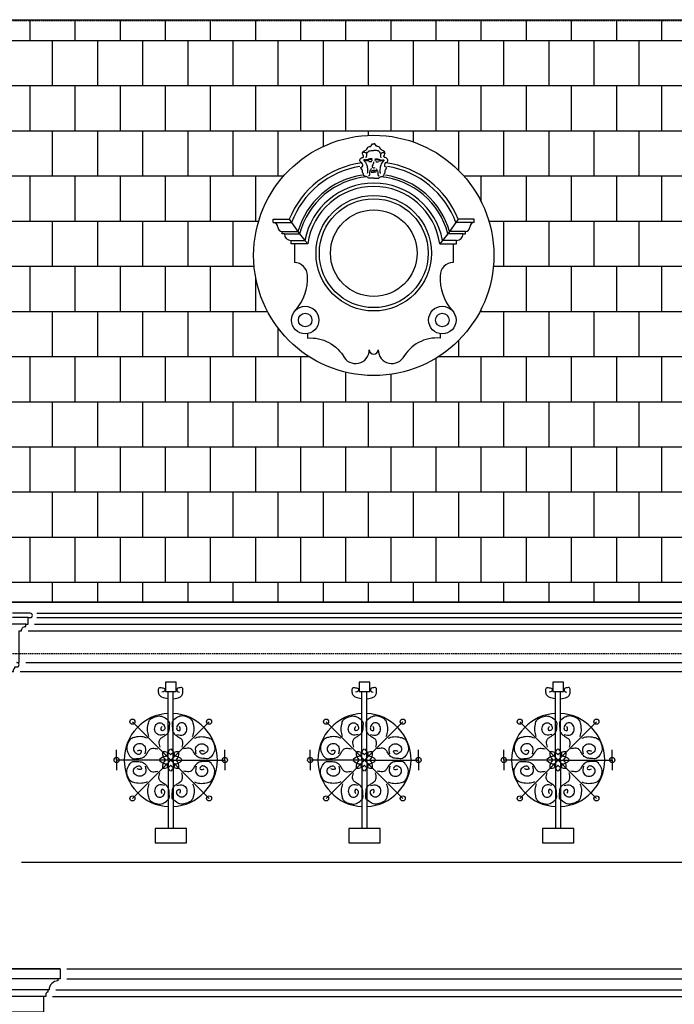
# Model space of a CAD drawing. Extents: x 0 to 286551, y -50 to 581131.
# Tile 125 of 207: x 163056 to 166004, y 561610 to 566041. Entities that reach past the tile are written whole.
import ezdxf

# ---------------------------------------------------------------- set-up
doc = ezdxf.new("R2010")
doc.units = 0
doc.header["$MEASUREMENT"] = 0
doc.linetypes.add('HIDDEN', pattern=[9.525, 6.35, -3.175])
for name, color, linetype in [('0.09', 7, 'CONTINUOUS'), ('0.13', 5, 'CONTINUOUS'), ('0.18', 1, 'CONTINUOUS'), ('0.25', 2, 'CONTINUOUS')]:
    doc.layers.add(name, color=color, linetype=linetype)
doc.layers.add('HULPLIJNEN', color=252, linetype='CONTINUOUS', plot=False)
doc.layers.add('OMTREKLIJN', color=122, linetype='CONTINUOUS', plot=False)

msp = doc.modelspace()

# ---------------------------------------------------------------- hatches: boundary and pattern name
at = {"layer": '0.09'}
h = msp.add_hatch(dxfattribs=at)
h.set_pattern_fill('AR-B88', color=256, style=0)
h.set_pattern_definition([(0, (153958.88, 622843.67), (0, 203.2), []), (90, (153958.88, 622843.67), (-101.6, 203.2), [203.2, -203.2])])
h.paths.add_polyline_path([(160063.6, 566041.2), (168993.6, 566041.2), (168993.6, 563420.2), (162951.9, 563420.2), (162943.6, 563503.7)])
edge = h.paths.add_edge_path(flags=16)
edge.add_arc((164650.6, 564980.4), 540.8, 0, 360)
edge = h.paths.add_edge_path(flags=16)
edge.add_arc((167478.6, 564980.4), 540.8, 0, 360)

# ---------------------------------------------------------------- linework, layer by layer
for points in [[(164639, 565355.3), (164650.6, 565355.3)], [(164662.2, 565355.3), (164650.6, 565355.3)], [(164650.6, 565327.4), (164628.1, 565327.4)], [(164650.6, 565327.4), (164673.2, 565327.4)], [(164270, 565142.9), (164280.3, 565127.9), (164309.3, 565087.9), (164316.9, 565077.9), (164340.9, 565047.9), (164353.7, 565032.9)], [(165031.2, 565142.9), (165020.9, 565127.9), (164992, 565087.9), (164984.3, 565077.9), (164960.3, 565047.9), (164947.6, 565032.9)], [(164198.1, 565127.9), (164280.3, 565127.9)], [(164238.1, 565087.9), (164309.3, 565087.9)], [(165063.1, 565087.9), (164992, 565087.9)], [(165103.1, 565127.9), (165020.9, 565127.9)], [(164248.1, 565077.9), (164316.9, 565077.9)], [(164278.1, 565047.9), (164340.9, 565047.9)], [(165023.1, 565047.9), (164960.3, 565047.9)], [(165053.1, 565077.9), (164984.3, 565077.9)], [(163725.4, 562709.6), (163725.4, 563017.6)], [(163747.6, 562709.6), (163747.6, 563017.6)], [(164597.5, 562709.6), (164597.5, 563017.6)], [(164619.7, 562709.6), (164619.7, 563017.6)], [(165469.6, 562709.6), (165469.6, 563017.6)], [(165491.8, 562709.6), (165491.8, 563017.6)], [(163736.5, 562709.6), (163563.9, 562882.1)], [(163736.5, 562709.6), (163909.1, 562882.1)], [(164608.6, 562709.6), (164436, 562882.1)], [(164608.6, 562709.6), (164781.1, 562882.1)], [(165480.7, 562709.6), (165308.1, 562882.1)], [(165480.7, 562709.6), (165653.2, 562882.1)], [(163492.5, 562709.6), (163492.5, 562755.7)], [(163980.5, 562709.6), (163980.5, 562755.7)], [(164364.5, 562709.6), (164364.5, 562755.7)], [(164852.6, 562709.6), (164852.6, 562755.7)], [(165236.6, 562709.6), (165236.6, 562755.7)], [(165724.7, 562709.6), (165724.7, 562755.7)], [(163736.5, 562709.6), (163492.5, 562709.6)], [(163492.5, 562709.6), (163492.5, 562663.4)], [(163736.5, 562709.6), (163563.9, 562537)], [(163725.4, 562709.6), (163725.4, 562401.6)], [(163736.5, 562709.6), (163980.5, 562709.6)], [(163736.5, 562709.6), (163909.1, 562537)], [(163747.6, 562709.6), (163747.6, 562401.6)], [(163980.5, 562709.6), (163980.5, 562663.4)], [(164608.6, 562709.6), (164364.5, 562709.6)], [(164364.5, 562709.6), (164364.5, 562663.4)], [(164608.6, 562709.6), (164436, 562537)], [(164597.5, 562709.6), (164597.5, 562401.6)], [(164608.6, 562709.6), (164852.6, 562709.6)], [(164608.6, 562709.6), (164781.1, 562537)], [(164619.7, 562709.6), (164619.7, 562401.6)], [(164852.6, 562709.6), (164852.6, 562663.4)], [(165480.7, 562709.6), (165236.6, 562709.6)], [(165236.6, 562709.6), (165236.6, 562663.4)], [(165480.7, 562709.6), (165308.1, 562537)], [(165469.6, 562709.6), (165469.6, 562401.6)], [(165480.7, 562709.6), (165724.7, 562709.6)], [(165480.7, 562709.6), (165653.2, 562537)], [(165491.8, 562709.6), (165491.8, 562401.6)], [(165724.7, 562709.6), (165724.7, 562663.4)]]:
    msp.add_lwpolyline(points, dxfattribs=at)
for points in [[(163760.2, 563059.5), (163712.7, 563059.5), (163712.7, 563017.6), (163760.2, 563017.6)], [(164632.3, 563059.5), (164584.8, 563059.5), (164584.8, 563017.6), (164632.3, 563017.6)], [(165504.4, 563059.5), (165456.9, 563059.5), (165456.9, 563017.6), (165504.4, 563017.6)], [(163807.4, 562401.6), (163665.6, 562401.6), (163665.6, 562337.5), (163807.4, 562337.5)], [(164679.5, 562401.6), (164537.7, 562401.6), (164537.7, 562337.5), (164679.5, 562337.5)], [(165551.6, 562401.6), (165409.8, 562401.6), (165409.8, 562337.5), (165551.6, 562337.5)]]:
    msp.add_lwpolyline(points, close=True, dxfattribs=at)
for centre, radius in [((164650.6, 564990.4), 195), ((164341.9, 564689.6), 30.6), ((164959.4, 564689.6), 30.6), ((163563.9, 562882.1), 11.5), ((163909.1, 562882.1), 11.5), ((164436, 562882.1), 11.5), ((164781.1, 562882.1), 11.5), ((165308.1, 562882.1), 11.5), ((165653.2, 562882.1), 11.5), ((163492.5, 562709.6), 11.5), ((163980.5, 562709.6), 11.5), ((164364.5, 562709.6), 11.5), ((164852.6, 562709.6), 11.5), ((165236.6, 562709.6), 11.5), ((165724.7, 562709.6), 11.5), ((163563.9, 562537), 11.5), ((163909.1, 562537), 11.5), ((164436, 562537), 11.5), ((164781.1, 562537), 11.5), ((165308.1, 562537), 11.5), ((165653.2, 562537), 11.5)]:
    msp.add_circle(centre, radius, dxfattribs=at)
for centre, radius, start, end in [((164650.6, 564990.4), 395, 99.0192, 159.6288), ((164650.6, 564990.4), 395, 20.3712, 80.9808), ((164650.6, 564990.4), 355, 98.5404, 164.059), ((164650.6, 564990.4), 345, 95.151, 165.308), ((164650.6, 564990.4), 345, 14.692, 84.849), ((164650.6, 564990.4), 355, 15.941, 81.4596), ((164650.6, 564990.4), 315, 90, 169.4823), ((164650.6, 564990.4), 315, 10.5177, 90), ((163736.5, 562709.6), 210, 92.5765, 267.4235), ((163736.5, 562709.6), 210, 272.5765, 87.4235), ((164608.6, 562709.6), 210, 92.5765, 267.4235), ((164608.6, 562709.6), 210, 272.5765, 87.4235), ((165480.7, 562709.6), 210, 92.5765, 267.4235), ((165480.7, 562709.6), 210, 272.5765, 87.4235), ((163744.2, 562740.5), 44.8, 175.3538, 225.2342), ((163705.6, 562701.8), 44.8, 44.7658, 94.6462), ((163763.8, 562725.9), 44.8, 130.3538, 180.2342), ((163767.4, 562701.8), 44.8, 85.3538, 135.2342), ((163709.2, 562725.9), 44.8, 359.7658, 49.6462), ((163728.7, 562740.5), 44.8, 314.7658, 4.6462), ((164616.3, 562740.5), 44.8, 175.3538, 225.2342), ((164577.7, 562701.8), 44.8, 44.7658, 94.6462), ((164635.9, 562725.9), 44.8, 130.3538, 180.2342), ((164639.5, 562701.8), 44.8, 85.3538, 135.2342), ((164581.3, 562725.9), 44.8, 359.7658, 49.6462), ((164600.8, 562740.5), 44.8, 314.7658, 4.6462), ((165488.4, 562740.5), 44.8, 175.3538, 225.2342), ((165449.8, 562701.8), 44.8, 44.7658, 94.6462), ((165508, 562725.9), 44.8, 130.3538, 180.2342), ((165511.6, 562701.8), 44.8, 85.3538, 135.2342), ((165453.4, 562725.9), 44.8, 359.7658, 49.6462), ((165472.9, 562740.5), 44.8, 314.7658, 4.6462), ((163720.1, 562682.2), 44.8, 89.7658, 139.6462), ((163720.1, 562736.9), 44.8, 220.3538, 270.2342), ((163744.2, 562678.7), 44.8, 134.7658, 184.6462), ((163763.8, 562693.2), 44.8, 179.7658, 229.6462), ((163709.2, 562693.2), 44.8, 310.3538, 0.2342), ((163752.9, 562682.2), 44.8, 40.3538, 90.2342), ((163752.9, 562736.9), 44.8, 269.7658, 319.6462), ((163728.7, 562678.7), 44.8, 355.3538, 45.2342), ((164592.2, 562682.2), 44.8, 89.7658, 139.6462), ((164592.2, 562736.9), 44.8, 220.3538, 270.2342), ((164616.3, 562678.7), 44.8, 134.7658, 184.6462), ((164635.9, 562693.2), 44.8, 179.7658, 229.6462), ((164581.3, 562693.2), 44.8, 310.3538, 0.2342), ((164625, 562682.2), 44.8, 40.3538, 90.2342), ((164625, 562736.9), 44.8, 269.7658, 319.6462), ((164600.8, 562678.7), 44.8, 355.3538, 45.2342), ((165464.3, 562682.2), 44.8, 89.7658, 139.6462), ((165464.3, 562736.9), 44.8, 220.3538, 270.2342), ((165488.4, 562678.7), 44.8, 134.7658, 184.6462), ((165508, 562693.2), 44.8, 179.7658, 229.6462), ((165453.4, 562693.2), 44.8, 310.3538, 0.2342), ((165497.1, 562682.2), 44.8, 40.3538, 90.2342), ((165497.1, 562736.9), 44.8, 269.7658, 319.6462), ((165472.9, 562678.7), 44.8, 355.3538, 45.2342), ((163705.6, 562717.3), 44.8, 265.3538, 315.2342), ((163767.4, 562717.3), 44.8, 224.7658, 274.6462), ((164577.7, 562717.3), 44.8, 265.3538, 315.2342), ((164639.5, 562717.3), 44.8, 224.7658, 274.6462), ((165449.8, 562717.3), 44.8, 265.3538, 315.2342), ((165511.6, 562717.3), 44.8, 224.7658, 274.6462)]:
    msp.add_arc(centre, radius, start, end, dxfattribs=at)
for points, knots in [([(164628.1, 565327.4), (164624.7, 565331.1), (164618.7, 565337.7), (164602.8, 565336.9), (164605.4, 565348.4), (164597.3, 565353.9), (164603.1, 565365), (164586.5, 565375.1), (164605.3, 565380), (164599.3, 565397.9), (164585.6, 565402.7), (164588.5, 565420.8), (164612.4, 565420), (164588.7, 565448.8), (164620.1, 565451.4), (164623, 565471.7), (164641, 565468), (164642.7, 565483.5), (164648.8, 565482.6), (164650.6, 565482.3)], [0, 0, 0, 0, 15.115769, 26.836197, 34.140996, 42.920941, 50.349965, 65.516658, 73.222338, 91.902369, 100.535638, 114.71227, 128.855658, 148.468329, 174.670304, 184.909201, 200.479474, 211.934079, 217.041451, 217.041451, 217.041451, 217.041451]), ([(164617, 565419.8), (164617.8, 565423.3), (164619.3, 565429.8), (164618.5, 565443.9), (164608.5, 565443.3), (164602.3, 565443)], [0, 0, 0, 0, 11.085158, 20.549203, 35.764754, 35.764754, 35.764754, 35.764754]), ([(164619.9, 565440.1), (164621.7, 565443.3), (164626.6, 565451.8), (164639.7, 565452.4), (164647.6, 565452.4), (164649.7, 565452.4)], [0, 0, 0, 0, 10.661727, 27.86774, 34.533033, 34.533033, 34.533033, 34.533033]), ([(164673.2, 565327.4), (164676.5, 565331.1), (164682.6, 565337.7), (164698.5, 565336.9), (164695.9, 565348.4), (164703.9, 565353.9), (164698.1, 565365), (164714.8, 565375.1), (164695.9, 565380), (164701.9, 565397.9), (164715.7, 565402.7), (164712.7, 565420.8), (164688.8, 565420), (164712.6, 565448.8), (164681.1, 565451.4), (164678.2, 565471.7), (164660.2, 565468), (164658.5, 565483.5), (164652.5, 565482.6), (164650.6, 565482.3)], [0, 0, 0, 0, 15.115769, 26.836197, 34.140996, 42.920941, 50.349965, 65.516658, 73.222338, 91.902369, 100.535638, 114.71227, 128.855658, 148.468329, 174.670304, 184.909201, 200.479474, 211.934079, 217.041451, 217.041451, 217.041451, 217.041451]), ([(164681.4, 565440.1), (164679.5, 565443.3), (164674.7, 565451.8), (164661.5, 565452.4), (164653.7, 565452.4), (164651.5, 565452.4)], [0, 0, 0, 0, 10.661727, 27.86774, 34.533033, 34.533033, 34.533033, 34.533033]), ([(164684.3, 565419.8), (164683.5, 565423.3), (164682, 565429.8), (164682.8, 565443.9), (164692.8, 565443.3), (164699, 565443)], [0, 0, 0, 0, 11.085158, 20.549203, 35.764754, 35.764754, 35.764754, 35.764754]), ([(164604.5, 565411), (164610.4, 565403.1), (164620.1, 565390), (164622.6, 565370.1), (164623.3, 565357.6), (164621.8, 565351.6), (164621.2, 565349.4)], [0, 0, 0, 0, 28.910732, 47.831139, 59.29123, 66.128172, 66.128172, 66.128172, 66.128172]), ([(164643.6, 565406.7), (164643.1, 565408), (164641.9, 565411), (164636.7, 565411.4), (164631.4, 565412.5), (164628.5, 565408.5), (164622.9, 565405.3), (164614.8, 565407.9), (164609, 565410.4), (164606.4, 565411.5)], [0, 0, 0, 0, 3.898071, 8.947355, 14.267379, 18.725385, 22.624238, 32.883461, 41.774232, 41.774232, 41.774232, 41.774232]), ([(164645.4, 565413.2), (164642.8, 565414.1), (164637.7, 565416.1), (164630.1, 565414.9), (164625.4, 565412.1), (164620.8, 565409.9), (164617.7, 565410.3), (164615.5, 565410.5)], [0, 0, 0, 0, 8.154621, 16.07527, 21.919248, 24.762691, 31.110253, 31.110253, 31.110253, 31.110253]), ([(164641.7, 565403.3), (164640.7, 565402.8), (164637.8, 565401.2), (164632.7, 565400.4), (164629.7, 565402.5), (164628.6, 565403.3)], [0, 0, 0, 0, 3.244088, 10.032121, 13.930835, 13.930835, 13.930835, 13.930835]), ([(164649.6, 565401.4), (164649.2, 565397.1), (164648.6, 565389.4), (164639.9, 565378.3), (164649.8, 565373.7), (164654.2, 565375.4), (164656.3, 565376.2)], [0, 0, 0, 0, 13.37166, 24.073425, 31.213627, 38.13802, 38.13802, 38.13802, 38.13802]), ([(164655.9, 565413.2), (164658.4, 565414.1), (164663.5, 565416.1), (164671.1, 565414.9), (164675.8, 565412.1), (164680.4, 565409.9), (164683.6, 565410.3), (164685.7, 565410.5)], [0, 0, 0, 0, 8.154621, 16.07527, 21.919248, 24.762691, 31.110253, 31.110253, 31.110253, 31.110253]), ([(164657.6, 565406.7), (164658.1, 565408), (164659.3, 565411), (164664.5, 565411.4), (164669.8, 565412.5), (164672.8, 565408.5), (164678.3, 565405.3), (164686.5, 565407.9), (164692.2, 565410.4), (164694.9, 565411.5)], [0, 0, 0, 0, 3.898071, 8.947355, 14.267379, 18.725385, 22.624238, 32.883461, 41.774232, 41.774232, 41.774232, 41.774232]), ([(164659.6, 565403.3), (164660.5, 565402.8), (164663.4, 565401.2), (164668.6, 565400.4), (164671.5, 565402.5), (164672.6, 565403.3)], [0, 0, 0, 0, 3.244088, 10.032121, 13.930835, 13.930835, 13.930835, 13.930835]), ([(164696.8, 565411), (164690.9, 565403.1), (164681.2, 565390), (164678.6, 565370.1), (164678, 565357.6), (164679.5, 565351.6), (164680, 565349.4)], [0, 0, 0, 0, 28.910732, 47.831139, 59.29123, 66.128172, 66.128172, 66.128172, 66.128172]), ([(164639.9, 565369.5), (164638.7, 565368.4), (164636.1, 565365.9), (164631.4, 565359.6), (164631.4, 565350.4), (164632.3, 565339.4), (164627.6, 565337.9), (164626.3, 565337.5)], [0, 0, 0, 0, 4.786728, 10.688434, 22.861378, 33.196254, 36.87926, 36.87926, 36.87926, 36.87926]), ([(164635, 565359.3), (164638.2, 565360.7), (164644.5, 565363.5), (164651.4, 565363.1), (164654.8, 565362.9)], [0, 0, 0, 0, 10.247616, 20.346829, 20.346829, 20.346829, 20.346829]), ([(164666.2, 565359.3), (164663, 565360.7), (164656.7, 565363.5), (164649.9, 565363.1), (164646.5, 565362.9)], [0, 0, 0, 0, 10.247616, 20.346829, 20.346829, 20.346829, 20.346829]), ([(164661.4, 565369.5), (164662.5, 565368.4), (164665.1, 565365.9), (164669.9, 565359.6), (164669.8, 565350.4), (164668.9, 565339.4), (164673.7, 565337.9), (164674.9, 565337.5)], [0, 0, 0, 0, 4.786728, 10.688434, 22.861378, 33.196254, 36.87926, 36.87926, 36.87926, 36.87926]), ([(163723.4, 562984.6), (163714.3, 562986.2), (163699.8, 562988.7), (163682.9, 563002.4), (163681.1, 563017.9), (163681.6, 563038.3), (163698, 563034.7), (163710.2, 563032.3), (163709.9, 563017.2), (163701.4, 563016.1), (163696.9, 563015.5)], [0, 0, 0, 0, 27.607511, 44.021583, 59.827463, 75.633125, 91.093485, 99.503506, 110.542505, 122.435878, 122.435878, 122.435878, 122.435878]), ([(163749.5, 562984.6), (163758.7, 562986.2), (163773.2, 562988.7), (163790.1, 563002.4), (163791.9, 563017.9), (163791.4, 563038.3), (163775, 563034.7), (163762.8, 563032.3), (163763.1, 563017.2), (163771.6, 563016.1), (163776, 563015.5)], [0, 0, 0, 0, 27.607511, 44.021583, 59.827463, 75.633125, 91.093485, 99.503506, 110.542505, 122.435878, 122.435878, 122.435878, 122.435878]), ([(164595.5, 562984.6), (164586.4, 562986.2), (164571.9, 562988.7), (164555, 563002.4), (164553.2, 563017.9), (164553.7, 563038.3), (164570.1, 563034.7), (164582.3, 563032.3), (164582, 563017.2), (164573.5, 563016.1), (164569, 563015.5)], [0, 0, 0, 0, 27.607511, 44.021583, 59.827463, 75.633125, 91.093485, 99.503506, 110.542505, 122.435878, 122.435878, 122.435878, 122.435878]), ([(164621.6, 562984.6), (164630.7, 562986.2), (164645.3, 562988.7), (164662.2, 563002.4), (164664, 563017.9), (164663.5, 563038.3), (164647.1, 563034.7), (164634.9, 563032.3), (164635.2, 563017.2), (164643.7, 563016.1), (164648.1, 563015.5)], [0, 0, 0, 0, 27.607511, 44.021583, 59.827463, 75.633125, 91.093485, 99.503506, 110.542505, 122.435878, 122.435878, 122.435878, 122.435878]), ([(165467.6, 562984.6), (165458.5, 562986.2), (165444, 562988.7), (165427.1, 563002.4), (165425.3, 563017.9), (165425.8, 563038.3), (165442.1, 563034.7), (165454.4, 563032.3), (165454.1, 563017.2), (165445.6, 563016.1), (165441.1, 563015.5)], [0, 0, 0, 0, 27.607511, 44.021583, 59.827463, 75.633125, 91.093485, 99.503506, 110.542505, 122.435878, 122.435878, 122.435878, 122.435878]), ([(165493.7, 562984.6), (165502.8, 562986.2), (165517.4, 562988.7), (165534.3, 563002.4), (165536.1, 563017.9), (165535.6, 563038.3), (165519.2, 563034.7), (165507, 563032.3), (165507.3, 563017.2), (165515.8, 563016.1), (165520.2, 563015.5)], [0, 0, 0, 0, 27.607511, 44.021583, 59.827463, 75.633125, 91.093485, 99.503506, 110.542505, 122.435878, 122.435878, 122.435878, 122.435878]), ([(163637.9, 562816), (163635.3, 562824.1), (163629.5, 562842.1), (163633, 562867.3), (163640.3, 562893.9), (163664.1, 562904.6), (163689.6, 562910.3), (163711.9, 562899.4), (163733.5, 562883.4), (163728.5, 562858.9), (163729.6, 562836), (163713.1, 562819.8), (163697.6, 562811.2), (163682.8, 562800.1), (163683, 562782.1), (163685.7, 562771.1), (163686.7, 562767.2)], [0, 0, 0, 0, 25.187818, 55.845439, 75.456559, 104.036225, 127.84808, 151.339349, 177.252926, 199.071243, 220.179654, 244.314354, 261.981155, 274.952216, 296.926949, 309.422565, 309.422565, 309.422565, 309.422565]), ([(163708.4, 562824.7), (163698.8, 562822.2), (163681.8, 562818), (163662.6, 562837.5), (163663.3, 562860.2), (163676.3, 562877.7), (163698, 562877.6), (163708.7, 562863.2), (163711.9, 562846.5), (163693.2, 562836.7), (163693, 562852.7), (163696, 562858.1), (163697.2, 562860.4)], [0, 0, 0, 0, 27.762392, 48.872389, 71.267109, 90.92797, 107.984098, 127.644959, 140.441782, 154.514495, 165.825455, 173.946487, 173.946487, 173.946487, 173.946487]), ([(163835.1, 562816), (163837.7, 562824.1), (163843.5, 562842.1), (163840, 562867.3), (163832.7, 562893.9), (163808.8, 562904.6), (163783.4, 562910.3), (163761.1, 562899.4), (163739.5, 562883.4), (163744.5, 562858.9), (163743.3, 562836), (163759.9, 562819.8), (163775.4, 562811.2), (163790.2, 562800.1), (163790, 562782.1), (163787.3, 562771.1), (163786.3, 562767.2)], [0, 0, 0, 0, 25.187818, 55.845439, 75.456559, 104.036225, 127.84808, 151.339349, 177.252926, 199.071243, 220.179654, 244.314354, 261.981155, 274.952216, 296.926949, 309.422565, 309.422565, 309.422565, 309.422565]), ([(163764.5, 562824.7), (163774.2, 562822.2), (163791.2, 562818), (163810.4, 562837.5), (163809.7, 562860.2), (163796.7, 562877.7), (163775, 562877.6), (163764.3, 562863.2), (163761, 562846.5), (163779.8, 562836.7), (163780, 562852.7), (163777, 562858.1), (163775.7, 562860.4)], [0, 0, 0, 0, 27.762392, 48.872389, 71.267109, 90.92797, 107.984098, 127.644959, 140.441782, 154.514495, 165.825455, 173.946487, 173.946487, 173.946487, 173.946487]), ([(164510, 562816), (164507.4, 562824.1), (164501.6, 562842.1), (164505.1, 562867.3), (164512.4, 562893.9), (164536.2, 562904.6), (164561.7, 562910.3), (164584, 562899.4), (164605.6, 562883.4), (164600.6, 562858.9), (164601.7, 562836), (164585.2, 562819.8), (164569.7, 562811.2), (164554.9, 562800.1), (164555.1, 562782.1), (164557.8, 562771.1), (164558.8, 562767.2)], [0, 0, 0, 0, 25.187818, 55.845439, 75.456559, 104.036225, 127.84808, 151.339349, 177.252926, 199.071243, 220.179654, 244.314354, 261.981155, 274.952216, 296.926949, 309.422565, 309.422565, 309.422565, 309.422565]), ([(164580.5, 562824.7), (164570.9, 562822.2), (164553.9, 562818), (164534.7, 562837.5), (164535.4, 562860.2), (164548.4, 562877.7), (164570.1, 562877.6), (164580.8, 562863.2), (164584, 562846.5), (164565.3, 562836.7), (164565.1, 562852.7), (164568.1, 562858.1), (164569.3, 562860.4)], [0, 0, 0, 0, 27.762392, 48.872389, 71.267109, 90.92797, 107.984098, 127.644959, 140.441782, 154.514495, 165.825455, 173.946487, 173.946487, 173.946487, 173.946487]), ([(164707.2, 562816), (164709.8, 562824.1), (164715.6, 562842.1), (164712.1, 562867.3), (164704.8, 562893.9), (164680.9, 562904.6), (164655.5, 562910.3), (164633.2, 562899.4), (164611.6, 562883.4), (164616.6, 562858.9), (164615.4, 562836), (164632, 562819.8), (164647.5, 562811.2), (164662.3, 562800.1), (164662.1, 562782.1), (164659.4, 562771.1), (164658.4, 562767.2)], [0, 0, 0, 0, 25.187818, 55.845439, 75.456559, 104.036225, 127.84808, 151.339349, 177.252926, 199.071243, 220.179654, 244.314354, 261.981155, 274.952216, 296.926949, 309.422565, 309.422565, 309.422565, 309.422565]), ([(164636.6, 562824.7), (164646.3, 562822.2), (164663.3, 562818), (164682.5, 562837.5), (164681.8, 562860.2), (164668.8, 562877.7), (164647.1, 562877.6), (164636.4, 562863.2), (164633.1, 562846.5), (164651.8, 562836.7), (164652.1, 562852.7), (164649.1, 562858.1), (164647.8, 562860.4)], [0, 0, 0, 0, 27.762392, 48.872389, 71.267109, 90.92797, 107.984098, 127.644959, 140.441782, 154.514495, 165.825455, 173.946487, 173.946487, 173.946487, 173.946487]), ([(165382.1, 562816), (165379.4, 562824.1), (165373.7, 562842.1), (165377.2, 562867.3), (165384.5, 562893.9), (165408.3, 562904.6), (165433.8, 562910.3), (165456.1, 562899.4), (165477.7, 562883.4), (165472.7, 562858.9), (165473.8, 562836), (165457.3, 562819.8), (165441.8, 562811.2), (165427, 562800.1), (165427.2, 562782.1), (165429.9, 562771.1), (165430.9, 562767.2)], [0, 0, 0, 0, 25.187818, 55.845439, 75.456559, 104.036225, 127.84808, 151.339349, 177.252926, 199.071243, 220.179654, 244.314354, 261.981155, 274.952216, 296.926949, 309.422565, 309.422565, 309.422565, 309.422565]), ([(165452.6, 562824.7), (165443, 562822.2), (165426, 562818), (165406.8, 562837.5), (165407.5, 562860.2), (165420.5, 562877.7), (165442.2, 562877.6), (165452.9, 562863.2), (165456.1, 562846.5), (165437.4, 562836.7), (165437.2, 562852.7), (165440.2, 562858.1), (165441.4, 562860.4)], [0, 0, 0, 0, 27.762392, 48.872389, 71.267109, 90.92797, 107.984098, 127.644959, 140.441782, 154.514495, 165.825455, 173.946487, 173.946487, 173.946487, 173.946487]), ([(165579.3, 562816), (165581.9, 562824.1), (165587.7, 562842.1), (165584.2, 562867.3), (165576.9, 562893.9), (165553, 562904.6), (165527.6, 562910.3), (165505.3, 562899.4), (165483.7, 562883.4), (165488.7, 562858.9), (165487.5, 562836), (165504.1, 562819.8), (165519.5, 562811.2), (165534.4, 562800.1), (165534.2, 562782.1), (165531.4, 562771.1), (165530.5, 562767.2)], [0, 0, 0, 0, 25.187818, 55.845439, 75.456559, 104.036225, 127.84808, 151.339349, 177.252926, 199.071243, 220.179654, 244.314354, 261.981155, 274.952216, 296.926949, 309.422565, 309.422565, 309.422565, 309.422565]), ([(165508.7, 562824.7), (165518.4, 562822.2), (165535.4, 562818), (165554.6, 562837.5), (165553.9, 562860.2), (165540.9, 562877.7), (165519.2, 562877.6), (165508.5, 562863.2), (165505.2, 562846.5), (165523.9, 562836.7), (165524.2, 562852.7), (165521.2, 562858.1), (165519.9, 562860.4)], [0, 0, 0, 0, 27.762392, 48.872389, 71.267109, 90.92797, 107.984098, 127.644959, 140.441782, 154.514495, 165.825455, 173.946487, 173.946487, 173.946487, 173.946487]), ([(163630, 562808.2), (163621.9, 562810.8), (163604, 562816.6), (163578.8, 562813), (163552.2, 562805.8), (163541.4, 562781.9), (163535.7, 562756.5), (163546.6, 562734.2), (163562.7, 562712.6), (163587.2, 562717.5), (163610.1, 562716.4), (163626.3, 562732.9), (163634.8, 562748.4), (163646, 562763.3), (163663.9, 562763), (163674.9, 562760.3), (163678.9, 562759.3)], [0, 0, 0, 0, 25.187818, 55.845439, 75.456559, 104.036225, 127.84808, 151.339349, 177.252926, 199.071243, 220.179654, 244.314354, 261.981155, 274.952216, 296.926949, 309.422565, 309.422565, 309.422565, 309.422565]), ([(163621.4, 562737.6), (163623.8, 562747.3), (163628.1, 562764.2), (163608.6, 562783.5), (163585.9, 562782.8), (163568.4, 562769.8), (163568.4, 562748.1), (163582.9, 562737.3), (163599.5, 562734.1), (163609.3, 562752.8), (163593.3, 562753), (163587.9, 562750.1), (163585.7, 562748.8)], [0, 0, 0, 0, 27.762392, 48.872389, 71.267109, 90.92797, 107.984098, 127.644959, 140.441782, 154.514495, 165.825455, 173.946487, 173.946487, 173.946487, 173.946487]), ([(163843, 562808.2), (163851.1, 562810.8), (163869, 562816.6), (163894.2, 562813), (163920.8, 562805.8), (163931.5, 562781.9), (163937.3, 562756.5), (163926.4, 562734.2), (163910.3, 562712.6), (163885.8, 562717.5), (163862.9, 562716.4), (163846.7, 562732.9), (163838.1, 562748.4), (163827, 562763.3), (163809, 562763), (163798.1, 562760.3), (163794.1, 562759.3)], [0, 0, 0, 0, 25.187818, 55.845439, 75.456559, 104.036225, 127.84808, 151.339349, 177.252926, 199.071243, 220.179654, 244.314354, 261.981155, 274.952216, 296.926949, 309.422565, 309.422565, 309.422565, 309.422565]), ([(163851.6, 562737.6), (163849.2, 562747.3), (163844.9, 562764.2), (163864.4, 562783.5), (163887.1, 562782.8), (163904.6, 562769.8), (163904.6, 562748.1), (163890.1, 562737.3), (163873.5, 562734.1), (163863.6, 562752.8), (163879.7, 562753), (163885.1, 562750.1), (163887.3, 562748.8)], [0, 0, 0, 0, 27.762392, 48.872389, 71.267109, 90.92797, 107.984098, 127.644959, 140.441782, 154.514495, 165.825455, 173.946487, 173.946487, 173.946487, 173.946487]), ([(164502.1, 562808.2), (164494, 562810.8), (164476.1, 562816.6), (164450.9, 562813), (164424.3, 562805.8), (164413.5, 562781.9), (164407.8, 562756.5), (164418.7, 562734.2), (164434.8, 562712.6), (164459.3, 562717.5), (164482.2, 562716.4), (164498.4, 562732.9), (164506.9, 562748.4), (164518.1, 562763.3), (164536, 562763), (164547, 562760.3), (164551, 562759.3)], [0, 0, 0, 0, 25.187818, 55.845439, 75.456559, 104.036225, 127.84808, 151.339349, 177.252926, 199.071243, 220.179654, 244.314354, 261.981155, 274.952216, 296.926949, 309.422565, 309.422565, 309.422565, 309.422565]), ([(164493.5, 562737.6), (164495.9, 562747.3), (164500.2, 562764.2), (164480.7, 562783.5), (164458, 562782.8), (164440.5, 562769.8), (164440.5, 562748.1), (164455, 562737.3), (164471.6, 562734.1), (164481.4, 562752.8), (164465.4, 562753), (164460, 562750.1), (164457.7, 562748.8)], [0, 0, 0, 0, 27.762392, 48.872389, 71.267109, 90.92797, 107.984098, 127.644959, 140.441782, 154.514495, 165.825455, 173.946487, 173.946487, 173.946487, 173.946487]), ([(164715.1, 562808.2), (164723.2, 562810.8), (164741.1, 562816.6), (164766.3, 562813), (164792.9, 562805.8), (164803.6, 562781.9), (164809.3, 562756.5), (164798.5, 562734.2), (164782.4, 562712.6), (164757.9, 562717.5), (164735, 562716.4), (164718.8, 562732.9), (164710.2, 562748.4), (164699.1, 562763.3), (164681.1, 562763), (164670.2, 562760.3), (164666.2, 562759.3)], [0, 0, 0, 0, 25.187818, 55.845439, 75.456559, 104.036225, 127.84808, 151.339349, 177.252926, 199.071243, 220.179654, 244.314354, 261.981155, 274.952216, 296.926949, 309.422565, 309.422565, 309.422565, 309.422565]), ([(164723.7, 562737.6), (164721.3, 562747.3), (164717, 562764.2), (164736.5, 562783.5), (164759.2, 562782.8), (164776.7, 562769.8), (164776.7, 562748.1), (164762.2, 562737.3), (164745.6, 562734.1), (164735.7, 562752.8), (164751.7, 562753), (164757.2, 562750.1), (164759.4, 562748.8)], [0, 0, 0, 0, 27.762392, 48.872389, 71.267109, 90.92797, 107.984098, 127.644959, 140.441782, 154.514495, 165.825455, 173.946487, 173.946487, 173.946487, 173.946487]), ([(165374.2, 562808.2), (165366.1, 562810.8), (165348.2, 562816.6), (165323, 562813), (165296.4, 562805.8), (165285.6, 562781.9), (165279.9, 562756.5), (165290.8, 562734.2), (165306.9, 562712.6), (165331.4, 562717.5), (165354.3, 562716.4), (165370.5, 562732.9), (165379, 562748.4), (165390.2, 562763.3), (165408.1, 562763), (165419.1, 562760.3), (165423.1, 562759.3)], [0, 0, 0, 0, 25.187818, 55.845439, 75.456559, 104.036225, 127.84808, 151.339349, 177.252926, 199.071243, 220.179654, 244.314354, 261.981155, 274.952216, 296.926949, 309.422565, 309.422565, 309.422565, 309.422565]), ([(165365.6, 562737.6), (165368, 562747.3), (165372.3, 562764.2), (165352.8, 562783.5), (165330.1, 562782.8), (165312.6, 562769.8), (165312.6, 562748.1), (165327.1, 562737.3), (165343.7, 562734.1), (165353.5, 562752.8), (165337.5, 562753), (165332.1, 562750.1), (165329.8, 562748.8)], [0, 0, 0, 0, 27.762392, 48.872389, 71.267109, 90.92797, 107.984098, 127.644959, 140.441782, 154.514495, 165.825455, 173.946487, 173.946487, 173.946487, 173.946487]), ([(165587.1, 562808.2), (165595.3, 562810.8), (165613.2, 562816.6), (165638.4, 562813), (165665, 562805.8), (165675.7, 562781.9), (165681.4, 562756.5), (165670.6, 562734.2), (165654.5, 562712.6), (165630, 562717.5), (165607.1, 562716.4), (165590.9, 562732.9), (165582.3, 562748.4), (165571.2, 562763.3), (165553.2, 562763), (165542.3, 562760.3), (165538.3, 562759.3)], [0, 0, 0, 0, 25.187818, 55.845439, 75.456559, 104.036225, 127.84808, 151.339349, 177.252926, 199.071243, 220.179654, 244.314354, 261.981155, 274.952216, 296.926949, 309.422565, 309.422565, 309.422565, 309.422565]), ([(165595.8, 562737.6), (165593.4, 562747.3), (165589.1, 562764.2), (165608.6, 562783.5), (165631.3, 562782.8), (165648.8, 562769.8), (165648.8, 562748.1), (165634.3, 562737.3), (165617.7, 562734.1), (165607.8, 562752.8), (165623.8, 562753), (165629.3, 562750.1), (165631.5, 562748.8)], [0, 0, 0, 0, 27.762392, 48.872389, 71.267109, 90.92797, 107.984098, 127.644959, 140.441782, 154.514495, 165.825455, 173.946487, 173.946487, 173.946487, 173.946487]), ([(163630, 562610.9), (163621.9, 562608.3), (163604, 562602.6), (163578.8, 562606.1), (163552.2, 562613.3), (163541.4, 562637.2), (163535.7, 562662.7), (163546.6, 562685), (163562.7, 562706.6), (163587.2, 562701.6), (163610.1, 562702.7), (163626.3, 562686.2), (163634.8, 562670.7), (163646, 562655.9), (163663.9, 562656.1), (163674.9, 562658.8), (163678.9, 562659.8)], [0, 0, 0, 0, 25.187818, 55.845439, 75.456559, 104.036225, 127.84808, 151.339349, 177.252926, 199.071243, 220.179654, 244.314354, 261.981155, 274.952216, 296.926949, 309.422565, 309.422565, 309.422565, 309.422565]), ([(163843, 562610.9), (163851.1, 562608.3), (163869, 562602.6), (163894.2, 562606.1), (163920.8, 562613.3), (163931.5, 562637.2), (163937.3, 562662.7), (163926.4, 562685), (163910.3, 562706.6), (163885.8, 562701.6), (163862.9, 562702.7), (163846.7, 562686.2), (163838.1, 562670.7), (163827, 562655.9), (163809, 562656.1), (163798.1, 562658.8), (163794.1, 562659.8)], [0, 0, 0, 0, 25.187818, 55.845439, 75.456559, 104.036225, 127.84808, 151.339349, 177.252926, 199.071243, 220.179654, 244.314354, 261.981155, 274.952216, 296.926949, 309.422565, 309.422565, 309.422565, 309.422565]), ([(164502.1, 562610.9), (164494, 562608.3), (164476.1, 562602.6), (164450.9, 562606.1), (164424.3, 562613.3), (164413.5, 562637.2), (164407.8, 562662.7), (164418.7, 562685), (164434.8, 562706.6), (164459.3, 562701.6), (164482.2, 562702.7), (164498.4, 562686.2), (164506.9, 562670.7), (164518.1, 562655.9), (164536, 562656.1), (164547, 562658.8), (164551, 562659.8)], [0, 0, 0, 0, 25.187818, 55.845439, 75.456559, 104.036225, 127.84808, 151.339349, 177.252926, 199.071243, 220.179654, 244.314354, 261.981155, 274.952216, 296.926949, 309.422565, 309.422565, 309.422565, 309.422565]), ([(164715.1, 562610.9), (164723.2, 562608.3), (164741.1, 562602.6), (164766.3, 562606.1), (164792.9, 562613.3), (164803.6, 562637.2), (164809.3, 562662.7), (164798.5, 562685), (164782.4, 562706.6), (164757.9, 562701.6), (164735, 562702.7), (164718.8, 562686.2), (164710.2, 562670.7), (164699.1, 562655.9), (164681.1, 562656.1), (164670.2, 562658.8), (164666.2, 562659.8)], [0, 0, 0, 0, 25.187818, 55.845439, 75.456559, 104.036225, 127.84808, 151.339349, 177.252926, 199.071243, 220.179654, 244.314354, 261.981155, 274.952216, 296.926949, 309.422565, 309.422565, 309.422565, 309.422565]), ([(165374.2, 562610.9), (165366.1, 562608.3), (165348.2, 562602.6), (165323, 562606.1), (165296.4, 562613.3), (165285.6, 562637.2), (165279.9, 562662.7), (165290.8, 562685), (165306.9, 562706.6), (165331.4, 562701.6), (165354.3, 562702.7), (165370.5, 562686.2), (165379, 562670.7), (165390.2, 562655.9), (165408.1, 562656.1), (165419.1, 562658.8), (165423.1, 562659.8)], [0, 0, 0, 0, 25.187818, 55.845439, 75.456559, 104.036225, 127.84808, 151.339349, 177.252926, 199.071243, 220.179654, 244.314354, 261.981155, 274.952216, 296.926949, 309.422565, 309.422565, 309.422565, 309.422565]), ([(165587.1, 562610.9), (165595.3, 562608.3), (165613.2, 562602.6), (165638.4, 562606.1), (165665, 562613.3), (165675.7, 562637.2), (165681.4, 562662.7), (165670.6, 562685), (165654.5, 562706.6), (165630, 562701.6), (165607.1, 562702.7), (165590.9, 562686.2), (165582.3, 562670.7), (165571.2, 562655.9), (165553.2, 562656.1), (165542.3, 562658.8), (165538.3, 562659.8)], [0, 0, 0, 0, 25.187818, 55.845439, 75.456559, 104.036225, 127.84808, 151.339349, 177.252926, 199.071243, 220.179654, 244.314354, 261.981155, 274.952216, 296.926949, 309.422565, 309.422565, 309.422565, 309.422565]), ([(163621.4, 562681.5), (163623.8, 562671.9), (163628.1, 562654.9), (163608.6, 562635.6), (163585.9, 562636.4), (163568.4, 562649.4), (163568.4, 562671.1), (163582.9, 562681.8), (163599.5, 562685), (163609.3, 562666.3), (163593.3, 562666.1), (163587.9, 562669.1), (163585.7, 562670.3)], [0, 0, 0, 0, 27.762392, 48.872389, 71.267109, 90.92797, 107.984098, 127.644959, 140.441782, 154.514495, 165.825455, 173.946487, 173.946487, 173.946487, 173.946487]), ([(163637.9, 562603.1), (163635.3, 562595), (163629.5, 562577), (163633, 562551.9), (163640.3, 562525.3), (163664.1, 562514.5), (163689.6, 562508.8), (163711.9, 562519.7), (163733.5, 562535.8), (163728.5, 562560.2), (163729.6, 562583.1), (163713.1, 562599.4), (163697.6, 562607.9), (163682.8, 562619), (163683, 562637), (163685.7, 562648), (163686.7, 562652)], [0, 0, 0, 0, 25.187818, 55.845439, 75.456559, 104.036225, 127.84808, 151.339349, 177.252926, 199.071243, 220.179654, 244.314354, 261.981155, 274.952216, 296.926949, 309.422565, 309.422565, 309.422565, 309.422565]), ([(163835.1, 562603.1), (163837.7, 562595), (163843.5, 562577), (163840, 562551.9), (163832.7, 562525.3), (163808.8, 562514.5), (163783.4, 562508.8), (163761.1, 562519.7), (163739.5, 562535.8), (163744.5, 562560.2), (163743.3, 562583.1), (163759.9, 562599.4), (163775.4, 562607.9), (163790.2, 562619), (163790, 562637), (163787.3, 562648), (163786.3, 562652)], [0, 0, 0, 0, 25.187818, 55.845439, 75.456559, 104.036225, 127.84808, 151.339349, 177.252926, 199.071243, 220.179654, 244.314354, 261.981155, 274.952216, 296.926949, 309.422565, 309.422565, 309.422565, 309.422565]), ([(163851.6, 562681.5), (163849.2, 562671.9), (163844.9, 562654.9), (163864.4, 562635.6), (163887.1, 562636.4), (163904.6, 562649.4), (163904.6, 562671.1), (163890.1, 562681.8), (163873.5, 562685), (163863.6, 562666.3), (163879.7, 562666.1), (163885.1, 562669.1), (163887.3, 562670.3)], [0, 0, 0, 0, 27.762392, 48.872389, 71.267109, 90.92797, 107.984098, 127.644959, 140.441782, 154.514495, 165.825455, 173.946487, 173.946487, 173.946487, 173.946487]), ([(164493.5, 562681.5), (164495.9, 562671.9), (164500.2, 562654.9), (164480.7, 562635.6), (164458, 562636.4), (164440.5, 562649.4), (164440.5, 562671.1), (164455, 562681.8), (164471.6, 562685), (164481.4, 562666.3), (164465.4, 562666.1), (164460, 562669.1), (164457.7, 562670.3)], [0, 0, 0, 0, 27.762392, 48.872389, 71.267109, 90.92797, 107.984098, 127.644959, 140.441782, 154.514495, 165.825455, 173.946487, 173.946487, 173.946487, 173.946487]), ([(164510, 562603.1), (164507.4, 562595), (164501.6, 562577), (164505.1, 562551.9), (164512.4, 562525.3), (164536.2, 562514.5), (164561.7, 562508.8), (164584, 562519.7), (164605.6, 562535.8), (164600.6, 562560.2), (164601.7, 562583.1), (164585.2, 562599.4), (164569.7, 562607.9), (164554.9, 562619), (164555.1, 562637), (164557.8, 562648), (164558.8, 562652)], [0, 0, 0, 0, 25.187818, 55.845439, 75.456559, 104.036225, 127.84808, 151.339349, 177.252926, 199.071243, 220.179654, 244.314354, 261.981155, 274.952216, 296.926949, 309.422565, 309.422565, 309.422565, 309.422565]), ([(164707.2, 562603.1), (164709.8, 562595), (164715.6, 562577), (164712.1, 562551.9), (164704.8, 562525.3), (164680.9, 562514.5), (164655.5, 562508.8), (164633.2, 562519.7), (164611.6, 562535.8), (164616.6, 562560.2), (164615.4, 562583.1), (164632, 562599.4), (164647.5, 562607.9), (164662.3, 562619), (164662.1, 562637), (164659.4, 562648), (164658.4, 562652)], [0, 0, 0, 0, 25.187818, 55.845439, 75.456559, 104.036225, 127.84808, 151.339349, 177.252926, 199.071243, 220.179654, 244.314354, 261.981155, 274.952216, 296.926949, 309.422565, 309.422565, 309.422565, 309.422565]), ([(164723.7, 562681.5), (164721.3, 562671.9), (164717, 562654.9), (164736.5, 562635.6), (164759.2, 562636.4), (164776.7, 562649.4), (164776.7, 562671.1), (164762.2, 562681.8), (164745.6, 562685), (164735.7, 562666.3), (164751.7, 562666.1), (164757.2, 562669.1), (164759.4, 562670.3)], [0, 0, 0, 0, 27.762392, 48.872389, 71.267109, 90.92797, 107.984098, 127.644959, 140.441782, 154.514495, 165.825455, 173.946487, 173.946487, 173.946487, 173.946487]), ([(165365.6, 562681.5), (165368, 562671.9), (165372.3, 562654.9), (165352.8, 562635.6), (165330.1, 562636.4), (165312.6, 562649.4), (165312.6, 562671.1), (165327.1, 562681.8), (165343.7, 562685), (165353.5, 562666.3), (165337.5, 562666.1), (165332.1, 562669.1), (165329.8, 562670.3)], [0, 0, 0, 0, 27.762392, 48.872389, 71.267109, 90.92797, 107.984098, 127.644959, 140.441782, 154.514495, 165.825455, 173.946487, 173.946487, 173.946487, 173.946487]), ([(165382.1, 562603.1), (165379.4, 562595), (165373.7, 562577), (165377.2, 562551.9), (165384.5, 562525.3), (165408.3, 562514.5), (165433.8, 562508.8), (165456.1, 562519.7), (165477.7, 562535.8), (165472.7, 562560.2), (165473.8, 562583.1), (165457.3, 562599.4), (165441.8, 562607.9), (165427, 562619), (165427.2, 562637), (165429.9, 562648), (165430.9, 562652)], [0, 0, 0, 0, 25.187818, 55.845439, 75.456559, 104.036225, 127.84808, 151.339349, 177.252926, 199.071243, 220.179654, 244.314354, 261.981155, 274.952216, 296.926949, 309.422565, 309.422565, 309.422565, 309.422565]), ([(165579.3, 562603.1), (165581.9, 562595), (165587.7, 562577), (165584.2, 562551.9), (165576.9, 562525.3), (165553, 562514.5), (165527.6, 562508.8), (165505.3, 562519.7), (165483.7, 562535.8), (165488.7, 562560.2), (165487.5, 562583.1), (165504.1, 562599.4), (165519.5, 562607.9), (165534.4, 562619), (165534.2, 562637), (165531.4, 562648), (165530.5, 562652)], [0, 0, 0, 0, 25.187818, 55.845439, 75.456559, 104.036225, 127.84808, 151.339349, 177.252926, 199.071243, 220.179654, 244.314354, 261.981155, 274.952216, 296.926949, 309.422565, 309.422565, 309.422565, 309.422565]), ([(165595.8, 562681.5), (165593.4, 562671.9), (165589.1, 562654.9), (165608.6, 562635.6), (165631.3, 562636.4), (165648.8, 562649.4), (165648.8, 562671.1), (165634.3, 562681.8), (165617.7, 562685), (165607.8, 562666.3), (165623.8, 562666.1), (165629.3, 562669.1), (165631.5, 562670.3)], [0, 0, 0, 0, 27.762392, 48.872389, 71.267109, 90.92797, 107.984098, 127.644959, 140.441782, 154.514495, 165.825455, 173.946487, 173.946487, 173.946487, 173.946487]), ([(163708.4, 562594.5), (163698.8, 562596.9), (163681.8, 562601.2), (163662.6, 562581.6), (163663.3, 562559), (163676.3, 562541.4), (163698, 562541.5), (163708.7, 562555.9), (163711.9, 562572.6), (163693.2, 562582.4), (163693, 562566.4), (163696, 562561), (163697.2, 562558.7)], [0, 0, 0, 0, 27.762392, 48.872389, 71.267109, 90.92797, 107.984098, 127.644959, 140.441782, 154.514495, 165.825455, 173.946487, 173.946487, 173.946487, 173.946487]), ([(163764.5, 562594.5), (163774.2, 562596.9), (163791.2, 562601.2), (163810.4, 562581.6), (163809.7, 562559), (163796.7, 562541.4), (163775, 562541.5), (163764.3, 562555.9), (163761, 562572.6), (163779.8, 562582.4), (163780, 562566.4), (163777, 562561), (163775.7, 562558.7)], [0, 0, 0, 0, 27.762392, 48.872389, 71.267109, 90.92797, 107.984098, 127.644959, 140.441782, 154.514495, 165.825455, 173.946487, 173.946487, 173.946487, 173.946487]), ([(164580.5, 562594.5), (164570.9, 562596.9), (164553.9, 562601.2), (164534.7, 562581.6), (164535.4, 562559), (164548.4, 562541.4), (164570.1, 562541.5), (164580.8, 562555.9), (164584, 562572.6), (164565.3, 562582.4), (164565.1, 562566.4), (164568.1, 562561), (164569.3, 562558.7)], [0, 0, 0, 0, 27.762392, 48.872389, 71.267109, 90.92797, 107.984098, 127.644959, 140.441782, 154.514495, 165.825455, 173.946487, 173.946487, 173.946487, 173.946487]), ([(164636.6, 562594.5), (164646.3, 562596.9), (164663.3, 562601.2), (164682.5, 562581.6), (164681.8, 562559), (164668.8, 562541.4), (164647.1, 562541.5), (164636.4, 562555.9), (164633.1, 562572.6), (164651.8, 562582.4), (164652.1, 562566.4), (164649.1, 562561), (164647.8, 562558.7)], [0, 0, 0, 0, 27.762392, 48.872389, 71.267109, 90.92797, 107.984098, 127.644959, 140.441782, 154.514495, 165.825455, 173.946487, 173.946487, 173.946487, 173.946487]), ([(165452.6, 562594.5), (165443, 562596.9), (165426, 562601.2), (165406.8, 562581.6), (165407.5, 562559), (165420.5, 562541.4), (165442.2, 562541.5), (165452.9, 562555.9), (165456.1, 562572.6), (165437.4, 562582.4), (165437.2, 562566.4), (165440.2, 562561), (165441.4, 562558.7)], [0, 0, 0, 0, 27.762392, 48.872389, 71.267109, 90.92797, 107.984098, 127.644959, 140.441782, 154.514495, 165.825455, 173.946487, 173.946487, 173.946487, 173.946487]), ([(165508.7, 562594.5), (165518.4, 562596.9), (165535.4, 562601.2), (165554.6, 562581.6), (165553.9, 562559), (165540.9, 562541.4), (165519.2, 562541.5), (165508.5, 562555.9), (165505.2, 562572.6), (165523.9, 562582.4), (165524.2, 562566.4), (165521.2, 562561), (165519.9, 562558.7)], [0, 0, 0, 0, 27.762392, 48.872389, 71.267109, 90.92797, 107.984098, 127.644959, 140.441782, 154.514495, 165.825455, 173.946487, 173.946487, 173.946487, 173.946487])]:
    msp.add_open_spline(points, degree=3, knots=knots, dxfattribs=at)
at = {"layer": '0.13'}
for points in [[(164198.1, 565127.9), (164198.1, 565142.9), (164270, 565142.9)], [(165103.1, 565127.9), (165103.1, 565142.9), (165031.2, 565142.9)], [(164248.1, 565077.9), (164238.1, 565077.9), (164238.1, 565087.9)], [(165053.1, 565077.9), (165063.1, 565077.9), (165063.1, 565087.9)], [(164353.7, 565032.9), (164293.1, 565032.9), (164278.1, 565032.9), (164278.1, 565047.9)], [(164947.6, 565032.9), (165008.1, 565032.9), (165023.1, 565032.9), (165023.1, 565047.9)], [(164293.1, 565032.9), (164293.1, 565032.9), (164293.1, 564947.9)], [(165008.1, 565032.9), (165008.1, 565032.9), (165008.1, 564947.9)], [(163083.6, 563320.2), (163013.6, 563320.2)], [(163123.6, 563320.2), (166063.6, 563320.2)], [(163093.6, 563290.2), (166063.6, 563290.2)], [(163063.6, 562250.2), (166063.6, 562250.2)], [(163188.6, 561675.2), (158291.9, 561675.2)], [(163218.6, 561675.2), (166063.6, 561675.2)]]:
    msp.add_lwpolyline(points, dxfattribs=at)
for points in [[(164351.9, 564628.6), (164351.9, 564608.6, -0.292962), (164518.9, 564519, -8.350433)], [(164949.4, 564628.6), (164949.4, 564608.6, 0.292962), (164782.3, 564519, 8.350433)]]:
    msp.add_lwpolyline(points, format="xyb", dxfattribs=at)
for centre, radius in [((164650.6, 564990.4), 260), ((164650.6, 564990.4), 245), ((164341.9, 564689.6), 61.8), ((164959.4, 564689.6), 61.8)]:
    msp.add_circle(centre, radius, dxfattribs=at)
for centre, radius, start, end in [((164650.6, 564990.4), 410, 97.548, 158.164), ((164650.6, 564990.4), 410, 21.836, 82.452), ((164650.6, 564990.4), 300, 90, 171.8557), ((164650.6, 564990.4), 300, 8.1443, 90), ((164198.1, 565107.9), 20, 0, 90), ((164238.1, 565107.9), 20, 180, 270), ((165063.1, 565107.9), 20, 270, 0), ((165103.1, 565107.9), 20, 90, 180), ((164278.1, 565077.9), 30, 180, 270), ((165023.1, 565077.9), 30, 270, 0), ((164293.1, 564889.1), 58.8, 0, 90), ((165008.1, 564889.1), 58.8, 90, 180), ((164134.2, 564877), 218, 318.5409, 3.1944), ((165167.1, 564877), 218, 176.8056, 221.4591), ((164568.6, 564555.6), 61.8, 205.6155, 0), ((164650.6, 564555.6), 20.2, 180, 270), ((164650.6, 564555.6), 20.2, 270, 0), ((164732.6, 564555.6), 61.8, 180, 334.3845)]:
    msp.add_arc(centre, radius, start, end, dxfattribs=at)
at = {"layer": '0.18'}
msp.add_line((159726.9, 566041.2), (169033.6, 566041.2), dxfattribs=at)
for points in [[(162951.9, 563420.2), (168993.6, 563420.2)], [(163103.6, 563370.2), (163023.6, 563370.2)], [(163133.6, 563370.2), (166063.6, 563370.2)], [(163093.6, 563350.2), (163023.6, 563350.2)], [(163133.6, 563350.2), (166063.6, 563350.2)], [(163083.6, 563148.2), (166063.6, 563148.2)], [(163058.6, 563108.2), (166063.6, 563108.2)], [(163268.6, 561770.2), (166063.6, 561770.2)], [(163268.6, 561725.2), (166063.6, 561725.2)], [(163163.6, 561645.2), (158291.9, 561645.2)], [(163203.6, 561645.2), (166063.6, 561645.2)]]:
    msp.add_lwpolyline(points, dxfattribs=at)
msp.add_lwpolyline([(163013.6, 563108.2), (163028.6, 563108.2), (163028.6, 563114.6, -0.267949), (163033.6, 563123.2), (163033.6, 563128.2), (163043.6, 563128.2, 1), (163043.6, 563148.2), (163053.6, 563148.2), (163053.6, 563290.2), (163063.6, 563290.2, -0.414214), (163083.6, 563310.2), (163083.6, 563320.2), (163093.6, 563320.2), (163093.6, 563350.2), (163103.6, 563350.2, 1), (163103.6, 563370.2)], format="xyb", dxfattribs=at)
at = {"layer": '0.25'}
for points in [[(163238.6, 561770.2), (153338.6, 561770.2), (153338.6, 561725.2), (153348.6, 561725.2), (153348.6, 561715.2, -0.414214), (153388.6, 561675.2), (153393.6, 561675.2), (153393.6, 561665.2, -0.414214), (153403.6, 561655.2), (153403.6, 561645.2), (153413.6, 561645.2), (153413.6, 561575.2), (153428.6, 561575.2), (153428.6, 561575.2), (153428.6, 561575.2), (153428.6, 561575.2)], [(163238.6, 561770.2), (163238.6, 561770.2), (163238.6, 561725.2), (163228.6, 561725.2), (163228.6, 561715.2, 0.414214), (163188.6, 561675.2), (163183.6, 561675.2), (163183.6, 561665.2, 0.414214), (163173.6, 561655.2), (163173.6, 561645.2), (163163.6, 561645.2), (163163.6, 561575.2), (163148.6, 561575.2), (163148.6, 561575.2), (153428.6, 561575.2), (153428.6, 561575.2)]]:
    msp.add_lwpolyline(points, format="xyb", dxfattribs=at)
msp.add_lwpolyline([(153338.6, 561725.2), (153338.6, 561770.2), (163238.6, 561770.2), (163238.6, 561725.2)], close=True, dxfattribs=at)
at = {"layer": 'HULPLIJNEN', "linetype": 'HIDDEN'}
for points in [[(149511, 566038.2), (180218, 566038.2)], [(149511, 563188.2), (180218, 563188.2)]]:
    msp.add_lwpolyline(points, dxfattribs=at)
at = {"layer": 'OMTREKLIJN'}
msp.add_lwpolyline([(160063.6, 566041.2), (168993.6, 566041.2), (168993.6, 566041.2), (168993.6, 566041.2), (168993.6, 566041.2), (168993.6, 566041.2), (168993.6, 563420.2), (168993.6, 563420.2), (168993.6, 563420.2), (162951.9, 563420.2), (162943.6, 563503.7)], close=True, dxfattribs=at)
msp.add_circle((164650.6, 564980.4), 540.8, dxfattribs=at)

doc.saveas('drawing.dxf')
